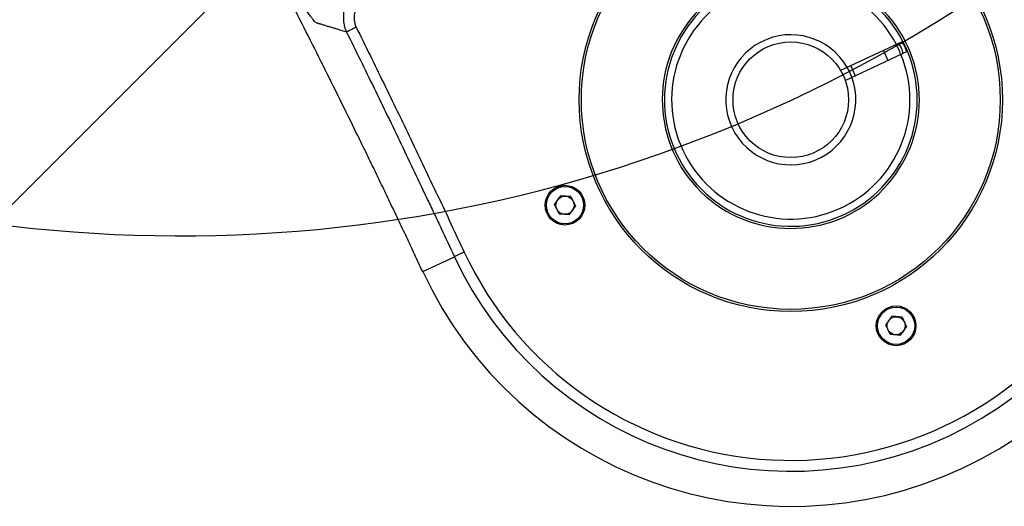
# Model space of a CAD drawing. Header units: millimetres. Extents: x 20 to 4180, y 42 to 2950.
# Tile 59 of 128: x 2341 to 2478, y 1546 to 1614. Entities that reach past the tile are written whole.
import ezdxf

# ---------------------------------------------------------------- set-up
doc = ezdxf.new("R2010")
doc.units = ezdxf.units.MM
doc.header["$LTSCALE"] = 231.275
doc.header["$PDMODE"] = 3
doc.header["$PDSIZE"] = 0.3
doc.layers.get('0').update_dxf_attribs({"linetype": 'CONTINUOUS'})
doc.layers.get('Defpoints').update_dxf_attribs({"linetype": 'CONTINUOUS'})
doc.layers.add('SCREW_ASM_PBL28', color=7, linetype='CONTINUOUS')
doc.layers.add('TOP_ASM_PBL26', color=7, linetype='CONTINUOUS')
doc.styles.get("Standard").update_dxf_attribs({"font": 'malgun.ttf'})
doc.dimstyles.new('DIMSTYLE_3', dxfattribs={"dimtxt": 20, "dimasz": 7.5, "dimexe": 1, "dimexo": 0.5, "dimgap": 4, "dimtad": 1, "dimdec": 1, "dimdsep": 46, "dimtxsty": 'Standard', "dimblk": '_FILLED', "dimblk1": '_FILLED', "dimblk2": '_FILLED', "dimcen": 0.09, "dimclrt": 134, "dimazin": 2, "dimtp": 0.5, "dimtm": 0.5, "dimtfac": 1, "dimtdec": 65535, "dimtofl": 0, "dimtmove": 0, "dimatfit": 3, "dimldrblk": '_FILLED', "dimfxl": 1, "dimtolj": 1, "dimarcsym": 0})

# ---------------------------------------------------------------- blocks, each defined once
blk = doc.blocks.new('_FILLED')
at = {"color": 0, "linetype": 'ByBlock'}
blk.add_solid([(0, 0), (-1, 0.2), (-1, -0.2)], dxfattribs=at)
blk = doc.blocks.new('*D6')
at = {"color": 0, "lineweight": -2, "transparency": 16777216}
for p, q in [((2550, 2577.59), (2550, 2659.56)), ((2247.44, 1617.99), (2200.42, 1550.84))]:
    blk.add_line(p, q, dxfattribs=at)
blk.add_arc((2550, 2050.09), 608.47, 90.70623, 234.29377, dxfattribs=at)
at = {"layer": 'Defpoints', "color": 0, "transparency": 16777216}
for p in [(2550, 2577.09), (2550, 2571.01), (2095.46, 2454.6), (2251.22, 1623.38), (2247.73, 1618.4)]:
    blk.add_point(p, dxfattribs=at)
at = {"color": 0, "lineweight": -2, "transparency": 16777216, "xscale": 7.5, "yscale": 7.5, "zscale": 7.5}
for p, rotation in [((2550, 2658.56), 0.35311459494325), ((2200.99, 1551.66), 324.6468854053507)]:
    blk.add_blockref('_FILLED', p, dxfattribs=dict(at, rotation=rotation))
at = {"color": 134, "transparency": 16777216, "insert": (1940.44, 2242.28), "char_height": 20, "width": 59.3333, "attachment_point": 2, "rotation": 72.5, "line_spacing_factor": 0.9}
blk.add_mtext('\\A1;145°', dxfattribs=at)
blk = doc.blocks.new('TOP_ASM_PBL26', base_point=(2630.33, 2408.97))
at = {"layer": 'TOP_ASM_PBL26', "color": 7}
for p, q in [((2630.33, 2560.93), (2629.08, 2560.21)), ((2631.58, 2560.21), (2630.33, 2560.93)), ((2629.08, 2558.77), (2629.08, 2560.21)), ((2631.58, 2560.21), (2631.58, 2558.77)), ((2629.08, 2558.77), (2630.33, 2558.04)), ((2630.33, 2558.04), (2631.58, 2558.77)), ((2664.83, 2526.43), (2663.58, 2525.71)), ((2666.08, 2525.71), (2664.83, 2526.43)), ((2663.58, 2524.27), (2663.58, 2525.71)), ((2666.08, 2525.71), (2666.08, 2524.27)), ((2686.57, 2524.99), (2681.72, 2524.99)), ((2663.58, 2524.27), (2664.83, 2523.54)), ((2664.83, 2523.54), (2666.08, 2524.27))]:
    blk.add_line(p, q, dxfattribs=at)
for centre, radius in [((2630.33, 2559.49), 2.75), ((2630.33, 2559.49), 2.58), ((2630.33, 2559.49), 1.25), ((2630.33, 2524.99), 29.3), ((2630.33, 2524.99), 29), ((2664.83, 2524.99), 2.75), ((2664.83, 2524.99), 2.58), ((2664.83, 2524.99), 1.25)]:
    blk.add_circle(centre, radius, dxfattribs=at)
for centre, radius, start, end in [((2630.33, 2524.99), 56.24, 0, 180), ((2630.33, 2524.99), 51.39, 0, 180), ((2630.33, 2524.99), 49.89, 359.9858, 180.0142), ((2630.33, 2524.99), 17.8, 214.1865, 204.0683), ((2630.33, 2524.99), 17.5, 177.5438, 182.4562), ((2630.33, 2524.99), 17.4, 177.5294, 182.4706), ((2616.83, 2524.99), 3.4, 167.2547, 192.7453), ((2616.83, 2524.99), 3, 165.5166, 194.4834), ((2630.33, 2524.99), 9, 175.2198, 184.7802)]:
    blk.add_arc(centre, radius, start, end, dxfattribs=at)
for points, knots in [([(2680.22, 2524.97), (2680.41, 2524.98), (2680.68, 2524.98), (2681.03, 2524.98), (2681.25, 2524.98), (2681.43, 2524.98), (2681.57, 2524.98), (2681.66, 2524.99), (2681.71, 2524.99), (2681.72, 2524.99)], [0, 0, 0, 0, 0.374827, 0.544958, 0.695064, 0.819631, 0.914082, 0.974949, 1, 1, 1, 1]), ([(2680.62, 2490.46), (2680.55, 2493.33), (2680.47, 2497.65), (2680.38, 2503.4), (2680.32, 2507.71), (2680.28, 2512.03), (2680.25, 2516.34), (2680.22, 2520.66), (2680.24, 2523.54), (2680.22, 2524.97)], [0, 0, 0, 0, 0.25, 0.375001, 0.500001, 0.625001, 0.750002, 0.875002, 1, 1, 1, 1]), ([(2682.12, 2490.51), (2682.05, 2493.38), (2681.96, 2497.69), (2681.87, 2503.44), (2681.82, 2507.75), (2681.77, 2512.06), (2681.75, 2515.65), (2681.73, 2518.52), (2681.72, 2521.39), (2681.74, 2523.55), (2681.72, 2524.99)], [0, 0, 0, 0, 0.25, 0.375001, 0.500001, 0.625001, 0.750002, 0.812502, 0.875002, 1, 1, 1, 1]), ([(2686.57, 2524.99), (2686.58, 2524.1), (2686.59, 2522.77), (2686.58, 2521), (2686.58, 2519.23), (2686.6, 2517.02), (2686.62, 2514.36), (2686.65, 2511.71), (2686.68, 2509.07), (2686.72, 2506.43), (2686.79, 2502.92), (2686.88, 2498.55), (2687.02, 2493.33), (2687.17, 2488.15), (2687.41, 2481.34), (2687.76, 2472.97), (2688.26, 2463.13), (2688.73, 2455.11), (2689.14, 2448.85), (2689.34, 2445.78), (2689.45, 2444.26)], [0, 0, 0, 0, 0.032901, 0.049348, 0.065792, 0.098663, 0.131505, 0.164307, 0.197061, 0.229755, 0.26238, 0.327385, 0.391998, 0.456142, 0.51974, 0.644997, 0.767175, 0.885696, 0.943409, 1, 1, 1, 1]), ([(2578.54, 2490.51), (2578.53, 2490.36), (2578.53, 2490.15), (2578.56, 2489.86), (2578.62, 2489.57), (2578.71, 2489.22), (2578.85, 2488.81), (2579.02, 2488.4), (2579.22, 2488.02), (2579.46, 2487.65), (2579.72, 2487.3), (2580.01, 2486.97), (2580.41, 2486.54), (2580.94, 2486.05), (2581.63, 2485.51), (2582.34, 2485.01), (2583.09, 2484.55), (2584.11, 2483.98), (2585.42, 2483.35), (2587.03, 2482.67), (2589.22, 2481.87), (2592, 2481.01), (2595.38, 2480.14), (2598.81, 2479.44), (2602.26, 2478.88), (2605.73, 2478.45), (2608.62, 2478.15), (2610.94, 2477.95), (2613.27, 2477.76), (2616.17, 2477.54), (2619.66, 2477.33), (2624.31, 2477.12), (2630.13, 2477), (2635.96, 2477.11), (2640.61, 2477.31), (2644.1, 2477.51), (2647.59, 2477.77), (2651.07, 2478.06), (2654.54, 2478.4), (2658.01, 2478.83), (2661.47, 2479.37), (2664.89, 2480.06), (2668.28, 2480.9), (2671.07, 2481.75), (2673.27, 2482.53), (2674.88, 2483.19), (2676.47, 2483.93), (2677.74, 2484.64), (2678.72, 2485.28), (2679.42, 2485.8), (2680.08, 2486.37), (2680.69, 2487), (2681.24, 2487.68), (2681.6, 2488.32), (2681.82, 2488.85), (2681.94, 2489.2), (2682.01, 2489.48), (2682.06, 2489.69), (2682.1, 2489.91), (2682.11, 2490.05), (2682.12, 2490.12)], [0, 0, 0, 0, 0.00386, 0.005808, 0.007761, 0.011665, 0.015567, 0.019471, 0.023377, 0.027283, 0.031189, 0.035095, 0.039002, 0.046814, 0.054626, 0.062439, 0.070253, 0.078066, 0.093691, 0.109318, 0.124944, 0.156195, 0.187448, 0.2187, 0.249953, 0.281207, 0.312461, 0.328088, 0.343715, 0.37497, 0.406224, 0.437478, 0.499984, 0.56249, 0.593744, 0.624998, 0.656253, 0.687507, 0.718762, 0.750016, 0.781269, 0.812522, 0.843774, 0.875025, 0.890652, 0.906279, 0.921904, 0.937528, 0.945341, 0.953154, 0.960966, 0.968777, 0.976586, 0.984391, 0.988295, 0.992197, 0.994149, 0.996102, 0.998055, 1, 1, 1, 1]), ([(2580.04, 2490.46), (2580.03, 2490.42), (2580.03, 2490.35), (2580.03, 2490.25), (2580.03, 2490.14), (2580.05, 2490.04), (2580.07, 2489.94), (2580.1, 2489.8), (2580.15, 2489.63), (2580.22, 2489.44), (2580.32, 2489.18), (2580.47, 2488.86), (2580.69, 2488.5), (2580.94, 2488.17), (2581.22, 2487.86), (2581.61, 2487.46), (2582.14, 2487), (2582.81, 2486.5), (2583.51, 2486.04), (2584.47, 2485.48), (2585.72, 2484.85), (2587.26, 2484.19), (2588.83, 2483.6), (2590.94, 2482.89), (2593.62, 2482.12), (2596.88, 2481.35), (2600.17, 2480.73), (2603.48, 2480.23), (2606.81, 2479.84), (2610.14, 2479.52), (2613.47, 2479.24), (2617.93, 2478.92), (2623.5, 2478.63), (2630.19, 2478.5), (2636.89, 2478.62), (2642.46, 2478.9), (2646.91, 2479.22), (2650.25, 2479.49), (2653.58, 2479.81), (2656.9, 2480.19), (2660.22, 2480.68), (2663.51, 2481.29), (2666.23, 2481.92), (2668.38, 2482.51), (2669.98, 2482.99), (2671.57, 2483.51), (2673.14, 2484.09), (2674.69, 2484.74), (2675.94, 2485.36), (2676.91, 2485.9), (2677.62, 2486.35), (2678.3, 2486.83), (2678.95, 2487.37), (2679.44, 2487.86), (2679.8, 2488.29), (2680.05, 2488.63), (2680.26, 2488.99), (2680.4, 2489.31), (2680.49, 2489.58), (2680.54, 2489.78), (2680.59, 2489.98), (2680.62, 2490.12), (2680.62, 2490.19)], [0, 0, 0, 0, 0.000977, 0.001953, 0.002929, 0.003906, 0.004882, 0.005859, 0.007812, 0.009765, 0.011718, 0.015623, 0.019528, 0.023433, 0.027339, 0.031246, 0.039057, 0.046868, 0.054681, 0.062493, 0.078117, 0.093741, 0.109367, 0.124992, 0.156241, 0.187491, 0.218741, 0.249991, 0.281243, 0.312494, 0.343746, 0.374997, 0.437499, 0.5, 0.562501, 0.625003, 0.656255, 0.687506, 0.718758, 0.750009, 0.78126, 0.81251, 0.843759, 0.859385, 0.875011, 0.890637, 0.906262, 0.921887, 0.93751, 0.945323, 0.953136, 0.960948, 0.968759, 0.976569, 0.980475, 0.98438, 0.988285, 0.99219, 0.994143, 0.996096, 0.998049, 1, 1, 1, 1]), ([(2680.62, 2490.46), (2680.71, 2490.46), (2680.9, 2490.46), (2681.17, 2490.47), (2681.43, 2490.48), (2681.62, 2490.48), (2681.76, 2490.49), (2681.84, 2490.49), (2681.92, 2490.49), (2681.98, 2490.49), (2682.03, 2490.5), (2682.06, 2490.5), (2682.08, 2490.5), (2682.09, 2490.5), (2682.1, 2490.5), (2682.11, 2490.5), (2682.12, 2490.5), (2682.12, 2490.5)], [0, 0, 0, 0, 0.190668, 0.374328, 0.544232, 0.694133, 0.759827, 0.818523, 0.869682, 0.912835, 0.947586, 0.961713, 0.97363, 0.983312, 0.990817, 0.995928, 1, 1, 1, 1]), ([(2682.12, 2490.51), (2682.35, 2490.29), (2682.71, 2489.97), (2683.18, 2489.55), (2683.54, 2489.23), (2683.89, 2488.91), (2684.19, 2488.65), (2684.43, 2488.43), (2684.61, 2488.27), (2684.78, 2488.11), (2684.93, 2487.98), (2685.05, 2487.88), (2685.14, 2487.79), (2685.23, 2487.72), (2685.33, 2487.63), (2685.43, 2487.5), (2685.52, 2487.27), (2685.61, 2486.94), (2685.7, 2486.49), (2685.8, 2485.91), (2685.9, 2485.21), (2686, 2484.39), (2686.11, 2483.42), (2686.22, 2482.33), (2686.37, 2480.61), (2686.56, 2478.13), (2686.79, 2474.81), (2687.03, 2471.08), (2687.27, 2467.02), (2687.61, 2461.18), (2687.96, 2455.11), (2688.31, 2448.87), (2688.49, 2445.69), (2688.58, 2444.08)], [0, 0, 0, 0, 0.019881, 0.029823, 0.039766, 0.04971, 0.059655, 0.064628, 0.069601, 0.074575, 0.079546, 0.082035, 0.084531, 0.08698, 0.089519, 0.092636, 0.097393, 0.104545, 0.114129, 0.126204, 0.140853, 0.158222, 0.178335, 0.201221, 0.226909, 0.286469, 0.356324, 0.434839, 0.519927, 0.609983, 0.800495, 0.899399, 1, 1, 1, 1])]:
    blk.add_open_spline(points, degree=3, knots=knots, dxfattribs=at)
for points in [[(2680.62, 2490.19), (2680.63, 2490.28), (2680.62, 2490.37), (2680.62, 2490.46)], [(2682.12, 2490.12), (2682.12, 2490.25), (2682.12, 2490.38), (2682.12, 2490.51)]]:
    blk.add_open_spline(points, degree=3, dxfattribs=at)
blk = doc.blocks.new('SCREW_ASM_PBL28', base_point=(2625.59, 2523.99))
at = {"layer": 'SCREW_ASM_PBL28', "color": 7}
for p, q in [((2622.36, 2525.74), (2612.84, 2525.74)), ((2615.83, 2524.24), (2615.83, 2525.74)), ((2620.83, 2524.24), (2620.83, 2525.74)), ((2612.84, 2524.24), (2622.36, 2524.24)), ((2614.08, 2515.49), (2614.08, 2518.5)), ((2614.08, 2515.49), (2615.65, 2515.49)), ((2614.58, 2514.99), (2615.98, 2514.99))]:
    blk.add_line(p, q, dxfattribs=at)
blk.add_circle((2630.33, 2524.99), 8, dxfattribs=at)
for centre, radius, start, end in [((2630.33, 2524.99), 17.5, 182.4563, 177.5437), ((2630.33, 2524.99), 16.5, 182.6052, 177.3947), ((2630.33, 2524.99), 9, 184.7802, 175.2198), ((2614.58, 2515.49), 0.5, 180, 270)]:
    blk.add_arc(centre, radius, start, end, dxfattribs=at)
blk = doc.blocks.new('rotated0452N')
at = {"layer": 'SCREW_ASM_PBL28', "rotation": 205}
blk.add_blockref('SCREW_ASM_PBL28', (4899.18, 1729.26), dxfattribs=at)
at = {"layer": 'TOP_ASM_PBL26', "rotation": 205}
blk.add_blockref('TOP_ASM_PBL26', (4846.28, 1831.5), dxfattribs=at)

msp = doc.modelspace()

# ---------------------------------------------------------------- linework, layer by layer
at = {"color": 134, "linetype": 'Continuous'}
msp.add_line((2337.638, 1585.556), (2615.507, 1863.424), dxfattribs=at)
msp.add_arc((2363.588, 1783.866), 200, 235, 338.75851)

# ---------------------------------------------------------------- block references
msp.add_blockref('rotated0452N', (-2447.196, -123.657))

# ---------------------------------------------------------------- dimensions: what is measured, and where the dimension line sits
at = {"color": 134}
dim = msp.add_angular_dim_2l(base=(2095.456, 2454.6), line1=((2550, 2571.005), (2550, 2577.09)), line2=((2251.215, 1623.381), (2247.725, 1618.397)), dimstyle='DIMSTYLE_3', dxfattribs=at)
dim.commit()
dim.dimension.update_dxf_attribs({"geometry": '*D6', "text_midpoint": (1969.689, 2233.061), "dimtype": 162})

doc.saveas('drawing.dxf')
